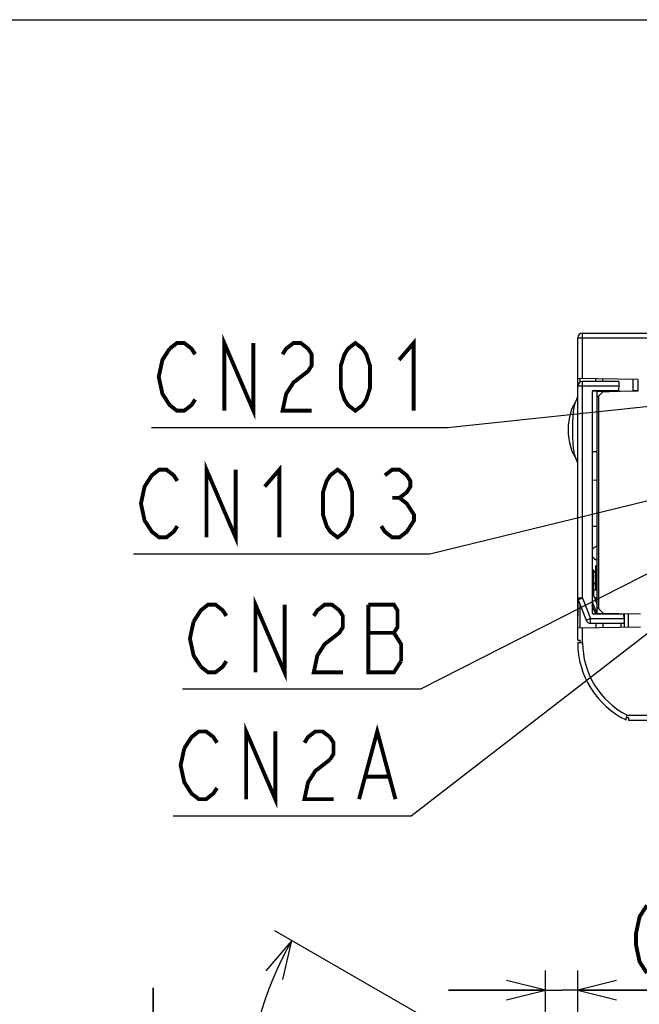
# Model space of a CAD drawing. Extents: x 0 to 1680, y 0 to 1188.
# Tile 32 of 53: x 1097 to 1226, y 984 to 1188. Entities that reach past the tile are written whole.
import ezdxf

# ---------------------------------------------------------------- set-up
doc = ezdxf.new("R2010")
doc.units = 0
doc.header["$LTSCALE"] = 92.4
doc.layers.get('0').update_dxf_attribs({"linetype": 'CONTINUOUS'})
for name, color, linetype in [('02___PRT_ALL_AXES', 7, 'CONTINUOUS'), ('ALL_AXIS', 7, 'CONTINUOUS'), ('ALL_CURVE', 7, 'CONTINUOUS'), ('ALL_DIM', 7, 'CONTINUOUS'), ('ALL_FEATURES', 7, 'CONTINUOUS'), ('ALL_NOTE', 7, 'CONTINUOUS')]:
    doc.layers.add(name, color=color, linetype=linetype)
doc.dimstyles.get("Standard").update_dxf_attribs({"dimtxt": 2.5, "dimasz": 2.5, "dimexe": 1.25, "dimexo": 0.625, "dimtad": 1, "dimcen": 2.5, "dimazin": 3, "dimtfac": 1, "dimtmove": 0, "dimatfit": 3})

# ---------------------------------------------------------------- blocks, each defined once
blk = doc.blocks.new('*D20')
at = {"layer": 'ALL_DIM', "color": 2, "linetype": 'CONTINUOUS'}
blk.add_line((1204.96, 968.06), (1150.23, 999.65), dxfattribs=at)
for points in [[(1151.89, 989.61), (1153.69, 997.65), (1148.32, 991.4)], [(1204.69, 893.75), (1212.8, 895.28), (1204.93, 897.75)]]:
    blk.add_lwpolyline(points, dxfattribs=at)
for start, end in [(150, 210), (210, 270)]:
    blk.add_arc((1212.8, 963.53), 68.25, start, end, dxfattribs=at)
blk = doc.blocks.new('_OPEN')
at = {"color": 0, "linetype": 'BYBLOCK'}
for p, q in [((0, 0), (-1, 0.25)), ((-1, -0.25), (0, 0)), ((-1, 0), (0, 0))]:
    blk.add_line(p, q, dxfattribs=at)
blk = doc.blocks.new('*D21')
at = {"layer": 'ALL_DIM', "color": 2, "linetype": 'CONTINUOUS'}
for p, q in [((1206.11, 967.16), (1206.11, 991.41)), ((1212.8, 956.12), (1212.8, 991.41)), ((1206.11, 987.41), (1186.11, 987.41)), ((1186.11, 987.41), (1209.45, 987.41)), ((1268.48, 987.41), (1209.45, 987.41)), ((1212.8, 987.41), (1268.48, 987.41))]:
    blk.add_line(p, q, dxfattribs=at)
at = {"layer": 'ALL_DIM', "color": 2, "linetype": 'CONTINUOUS', "xscale": 8, "yscale": 8, "zscale": 8}
blk.add_blockref('_OPEN', (1206.11, 987.41), dxfattribs=at)
at = {"layer": 'ALL_DIM', "color": 2, "linetype": 'CONTINUOUS', "xscale": 8, "yscale": 8, "zscale": 8, "rotation": 180}
blk.add_blockref('_OPEN', (1212.8, 987.41), dxfattribs=at)
blk = doc.blocks.new('*D22')
at = {"layer": 'ALL_DIM', "color": 2, "linetype": 'CONTINUOUS'}
for p, q in [((1125.08, 967.85), (1125.08, 987.85)), ((1125.08, 987.85), (1125.08, 960.49)), ((1205.46, 967.85), (1121.08, 967.85)), ((1125.08, 890.48), (1125.08, 960.49)), ((1209.8, 953.12), (1121.08, 953.12)), ((1125.08, 953.12), (1125.08, 890.48))]:
    blk.add_line(p, q, dxfattribs=at)
at = {"layer": 'ALL_DIM', "color": 2, "linetype": 'CONTINUOUS', "xscale": 8, "yscale": 8, "zscale": 8}
for p, rotation in [((1125.08, 967.85), 270), ((1125.08, 953.12), 90)]:
    blk.add_blockref('_OPEN', p, dxfattribs=dict(at, rotation=rotation))

msp = doc.modelspace()

# ---------------------------------------------------------------- linework, layer by layer
at = {"color": 7, "linetype": 'CONTINUOUS'}
msp.add_line((0, 1188), (1680, 1188), dxfattribs=at)
at = {"layer": '02___PRT_ALL_AXES', "color": 7, "linetype": 'CONTINUOUS'}
for p, q in [((1212.796, 1112.224), (1212.796, 1113.829)), ((1216.096, 1070.124), (1216.496, 1070.124)), ((1212.796, 1062.324), (1212.796, 1068.416)), ((1216.23, 1068.524), (1216.796, 1068.524))]:
    msp.add_line(p, q, dxfattribs=at)
at = {"layer": '02___PRT_ALL_AXES', "color": 9, "linetype": 'CONTINUOUS'}
for p, q in [((1213.278, 1113.069), (1213.278, 1113.82)), ((1213.278, 1062.276), (1213.278, 1067.017))]:
    msp.add_line(p, q, dxfattribs=at)
at = {"layer": 'ALL_AXIS', "color": 7, "linetype": 'CONTINUOUS'}
for p, q in [((1219.331, 1111.324), (1219.339, 1111.101)), ((1221.261, 1111.324), (1221.255, 1111.159)), ((1219.336, 1065.266), (1219.331, 1065.124)), ((1221.257, 1065.232), (1221.261, 1065.124))]:
    msp.add_line(p, q, dxfattribs=at)
for centre, start, end in [((1217.092, 1077.744), 102.24828, 156.21783), ((1217.092, 1077.744), 203.78217, 257.75172), ((1217.092, 1072.664), 114.66207, 135.31833), ((1217.092, 1072.664), 224.68167, 245.33793)]:
    msp.add_arc(centre, 1.45, start, end, dxfattribs=at)
at = {"layer": 'ALL_CURVE', "color": 4, "linetype": 'CONTINUOUS'}
msp.add_line((1212.796, 1068.416), (1212.796, 1064.724), dxfattribs=at)
at = {"layer": 'ALL_DIM', "color": 2, "linetype": 'CONTINUOUS', "const_width": 0.8}
msp.add_lwpolyline([(1227.094, 1004.907), (1225.589, 1002.574), (1224.837, 999.074), (1224.837, 996.74), (1225.589, 993.24), (1227.094, 990.907)], dxfattribs=at)
at = {"layer": 'ALL_FEATURES', "color": 7, "linetype": 'CONTINUOUS'}
for p, q in [((1212.796, 1062.324), (1212.796, 1122.224)), ((1213.796, 1123.224), (1228.796, 1123.224)), ((1225.256, 1113.611), (1212.796, 1113.829)), ((1217.996, 1113.224), (1217.996, 1113.738)), ((1225.256, 1113.611), (1225.256, 1111.18)), ((1221.264, 1113.224), (1213.796, 1113.224)), ((1221.296, 1112.324), (1221.261, 1111.324)), ((1221.264, 1113.224), (1221.296, 1112.324)), ((1215.796, 1111.017), (1215.796, 1065.431)), ((1216.796, 1111.224), (1215.877, 1111.208)), ((1216.085, 1111.316), (1216.296, 1111.324)), ((1216.296, 1111.324), (1221.261, 1111.324)), ((1216.796, 1065.124), (1216.796, 1111.324)), ((1219.333, 1111.146), (1216.796, 1111.116)), ((1217.096, 1110.18), (1216.796, 1109.885)), ((1217.969, 1111.053), (1217.096, 1110.18)), ((1217.096, 1110.18), (1217.096, 1066.282)), ((1217.968, 1111.139), (1219.334, 1111.162)), ((1225.256, 1111.18), (1217.969, 1111.053)), ((1217.969, 1111.053), (1217.969, 1111.075)), ((1219.339, 1111.101), (1219.331, 1111.324)), ((1221.263, 1111.195), (1224.274, 1111.247)), ((1216.796, 1098.654), (1215.796, 1098.689)), ((1216.796, 1092.794), (1215.796, 1092.759)), ((1216.796, 1083.259), (1215.796, 1083.241)), ((1215.796, 1078.606), (1215.971, 1078.603)), ((1216.496, 1075.124), (1216.496, 1070.124)), ((1216.796, 1075.124), (1216.496, 1075.124)), ((1216.096, 1074.224), (1215.796, 1074.213)), ((1216.096, 1068.859), (1216.096, 1074.224)), ((1216.096, 1068.859), (1216.75, 1067.225)), ((1216.496, 1070.124), (1216.796, 1070.124)), ((1212.867, 1068.045), (1212.796, 1068.416)), ((1212.867, 1068.045), (1214.544, 1063.852)), ((1216.411, 1065.379), (1215.796, 1066.917)), ((1216.796, 1066.588), (1218.073, 1065.288)), ((1216.296, 1065.124), (1216.085, 1065.131)), ((1222.361, 1065.124), (1216.296, 1065.124)), ((1216.684, 1065.191), (1216.796, 1065.189)), ((1216.796, 1065.31), (1225.796, 1065.153)), ((1219.331, 1065.124), (1219.336, 1065.266)), ((1221.746, 1065.124), (1221.746, 1065.224)), ((1222.396, 1064.124), (1222.361, 1065.124)), ((1223.242, 1065.198), (1223.242, 1062.45)), ((1215.473, 1063.224), (1222.225, 1063.224)), ((1217.996, 1063.224), (1217.996, 1062.358)), ((1221.746, 1062.424), (1221.746, 1063.224)), ((1222.396, 1064.124), (1222.369, 1063.358)), ((1212.796, 1062.268), (1225.796, 1062.495)), ((1212.796, 1059.733), (1212.796, 1062.268)), ((1212.796, 1059.733), (1213.296, 1059.724)), ((1212.796, 1059.215), (1213.296, 1059.224)), ((1213.296, 1059.224), (1213.296, 1059.724)), ((1222.969, 1043.964), (1223.03, 1044.224)), ((1222.787, 1043.228), (1222.796, 1043.724)), ((1222.796, 1043.724), (1223.296, 1043.724)), ((1222.912, 1043.724), (1222.969, 1043.964)), ((1223.296, 1043.724), (1223.305, 1043.224)), ((1223.305, 1043.224), (1394.12, 1043.224))]:
    msp.add_line(p, q, dxfattribs=at)
at = {"layer": 'ALL_FEATURES', "color": 9, "linetype": 'CONTINUOUS'}
for p, q in [((1212.796, 1122.224), (1228.796, 1122.224)), ((1213.796, 1113.811), (1213.796, 1123.224)), ((1216.548, 1113.224), (1216.548, 1113.763)), ((1224.274, 1111.247), (1224.274, 1113.628)), ((1221.292, 1112.224), (1212.796, 1112.224)), ((1213.796, 1068.416), (1213.796, 1113.224)), ((1212.471, 1097.195), (1212.431, 1097.283)), ((1216.096, 1073.224), (1215.796, 1073.214)), ((1213.796, 1068.416), (1212.796, 1068.416)), ((1213.796, 1068.416), (1212.867, 1068.045)), ((1213.796, 1068.416), (1215.473, 1064.224)), ((1216.679, 1065.491), (1215.796, 1067.698)), ((1216.544, 1065.436), (1216.679, 1065.491)), ((1216.548, 1065.226), (1216.548, 1065.124)), ((1216.679, 1065.491), (1216.796, 1065.489)), ((1216.68, 1065.231), (1216.684, 1065.191)), ((1222.483, 1062.437), (1222.483, 1065.211)), ((1214.544, 1063.852), (1215.473, 1064.224)), ((1215.473, 1063.224), (1215.473, 1064.224)), ((1215.473, 1064.224), (1222.392, 1064.224)), ((1216.548, 1063.224), (1216.548, 1062.333)), ((1213.796, 1059.224), (1213.796, 1062.285)), ((1213.296, 1059.224), (1213.796, 1059.224)), ((1223.03, 1044.224), (1228.796, 1044.224))]:
    msp.add_line(p, q, dxfattribs=at)
at = {"layer": 'ALL_FEATURES', "color": 7, "linetype": 'CONTINUOUS'}
for points in [[(1212.471, 1109.253), (1212.632, 1109.554), (1212.75, 1109.919), (1212.796, 1110.341)], [(1221.346, 1111.156), (1221.343, 1111.157), (1221.255, 1111.161)], [(1224.969, 1111.254), (1224.651, 1111.252), (1224.274, 1111.247)], [(1225.256, 1111.246), (1225.182, 1111.252), (1224.969, 1111.254)], [(1212.471, 1109.253), (1211.613, 1107.611), (1211.076, 1105.889), (1210.826, 1104.118), (1210.826, 1102.33), (1211.076, 1100.559), (1211.613, 1098.836), (1212.471, 1097.195)], [(1212.796, 1096.106), (1212.751, 1096.522), (1212.635, 1096.888), (1212.471, 1097.195)], [(1222.369, 1063.358), (1222.352, 1063.281), (1222.306, 1063.238), (1222.225, 1063.224)]]:
    msp.add_lwpolyline(points, dxfattribs=at)
at = {"layer": 'ALL_FEATURES', "color": 9, "linetype": 'CONTINUOUS'}
for points in [[(1212.431, 1097.283), (1212.393, 1097.369), (1212.346, 1097.483), (1212.294, 1097.625), (1212.239, 1097.794), (1212.184, 1097.984), (1212.132, 1098.197), (1212.081, 1098.438), (1212.033, 1098.712), (1211.987, 1099.029), (1211.945, 1099.394), (1211.907, 1099.813), (1211.873, 1100.284), (1211.845, 1100.806), (1211.822, 1101.382), (1211.805, 1102.023), (1211.795, 1102.743), (1211.794, 1103.537), (1211.803, 1104.32), (1211.821, 1105.013), (1211.844, 1105.62), (1211.873, 1106.158), (1211.907, 1106.635), (1211.945, 1107.054), (1211.987, 1107.42), (1212.033, 1107.736), (1212.081, 1108.011), (1212.132, 1108.251), (1212.184, 1108.463), (1212.239, 1108.654), (1212.294, 1108.823), (1212.346, 1108.965), (1212.393, 1109.079), (1212.431, 1109.165), (1212.471, 1109.253)], [(1216.411, 1065.379), (1216.446, 1065.396), (1216.544, 1065.436)], [(1216.679, 1065.491), (1216.678, 1065.341), (1216.68, 1065.231)]]:
    msp.add_lwpolyline(points, dxfattribs=at)
at = {"layer": 'ALL_FEATURES', "color": 7, "linetype": 'CONTINUOUS'}
for centre, radius, start, end in [((1213.796, 1122.224), 1, 90, 180), ((1213.796, 1112.224), 1, 90, 180), ((1216.096, 1111.017), 0.3, 92, 180), ((1213.796, 1068.416), 1, 180, 201.80141), ((1216.096, 1065.431), 0.3, 180, 268), ((1216.689, 1065.491), 0.3, 201.80141, 269), ((1215.473, 1064.224), 1, 201.80141, 270), ((1230.596, 1059.224), 17.8, 180.02809, 243.97977)]:
    msp.add_arc(centre, radius, start, end, dxfattribs=at)
at = {"layer": 'ALL_FEATURES', "color": 9, "linetype": 'CONTINUOUS'}
msp.add_arc((1230.596, 1059.224), 16.8, 180, 243.2345, dxfattribs=at)
at = {"layer": 'ALL_NOTE', "color": 2, "linetype": 'CONTINUOUS'}
for p, q in [((1239.546, 1109.312), (1185.912, 1103.66)), ((1184.912, 1103.66), (1124.712, 1103.66)), ((1185.912, 1103.66), (1184.912, 1103.66)), ((1280.595, 1101.524), (1182.233, 1077.479)), ((1251.096, 1079.609), (1178.391, 1023.361)), ((1238.096, 1078.977), (1180.318, 1049.572)), ((1181.233, 1077.479), (1121.033, 1077.479)), ((1182.233, 1077.479), (1181.233, 1077.479)), ((1179.318, 1049.572), (1131.158, 1049.572)), ((1180.318, 1049.572), (1179.318, 1049.572)), ((1177.391, 1023.361), (1129.231, 1023.361)), ((1178.391, 1023.361), (1177.391, 1023.361))]:
    msp.add_line(p, q, dxfattribs=at)
at = {"layer": 'ALL_NOTE', "color": 2, "linetype": 'CONTINUOUS', "const_width": 0.8}
for points in [[(1128.474, 1119.994), (1129.979, 1121.16), (1131.484, 1121.16), (1132.989, 1119.994), (1133.742, 1118.827)], [(1139.762, 1107.16), (1139.762, 1121.16), (1145.782, 1107.16), (1145.782, 1121.16)], [(1151.802, 1118.827), (1152.554, 1119.994), (1154.059, 1121.16), (1155.564, 1121.16), (1157.069, 1119.994), (1157.822, 1118.827), (1157.822, 1116.494), (1157.069, 1115.327), (1155.564, 1114.16), (1154.059, 1112.994), (1152.554, 1110.66), (1151.802, 1107.16), (1157.822, 1107.16)], [(1166.852, 1107.16), (1165.347, 1108.327), (1164.594, 1109.494), (1163.842, 1111.827), (1163.842, 1116.494), (1164.594, 1118.827), (1165.347, 1119.994), (1166.852, 1121.16), (1168.357, 1119.994), (1169.109, 1118.827), (1169.862, 1116.494), (1169.862, 1111.827), (1169.109, 1109.494), (1168.357, 1108.327), (1166.852, 1107.16)], [(1175.882, 1117.66), (1178.892, 1121.16), (1178.892, 1107.16)], [(1133.742, 1109.494), (1132.989, 1108.327), (1131.484, 1107.16), (1129.979, 1107.16), (1128.474, 1108.327), (1127.722, 1109.494), (1126.969, 1110.66), (1126.217, 1114.16), (1126.969, 1117.66), (1128.474, 1119.994)], [(1130.063, 1083.312), (1129.31, 1082.145), (1127.805, 1080.979), (1126.3, 1080.979), (1124.795, 1082.145), (1124.043, 1083.312), (1123.29, 1084.479), (1122.538, 1087.979), (1123.29, 1091.479), (1124.043, 1092.645), (1124.795, 1093.812), (1126.3, 1094.979), (1127.805, 1094.979), (1129.31, 1093.812), (1130.063, 1092.645)], [(1136.083, 1080.979), (1136.083, 1094.979), (1142.103, 1080.979), (1142.103, 1094.979)], [(1148.123, 1091.479), (1151.133, 1094.979), (1151.133, 1080.979)], [(1163.173, 1080.979), (1161.668, 1082.145), (1160.915, 1083.312), (1160.163, 1085.645), (1160.163, 1090.312), (1160.915, 1092.645), (1161.668, 1093.812), (1163.173, 1094.979), (1164.678, 1093.812), (1165.43, 1092.645), (1166.183, 1090.312), (1166.183, 1085.645), (1165.43, 1083.312), (1164.678, 1082.145), (1163.173, 1080.979)], [(1172.955, 1093.812), (1174.46, 1094.979), (1175.965, 1094.979), (1177.47, 1093.812), (1178.223, 1092.645), (1178.223, 1091.479), (1177.47, 1090.312), (1175.965, 1089.145), (1177.47, 1087.979), (1178.223, 1086.812), (1178.975, 1085.645), (1178.975, 1084.479), (1178.223, 1083.312), (1177.47, 1082.145), (1175.965, 1080.979), (1174.46, 1080.979), (1172.955, 1082.145), (1172.203, 1083.312)], [(1174.46, 1089.145), (1175.965, 1089.145)], [(1146.208, 1053.072), (1146.208, 1067.072), (1152.228, 1053.072), (1152.228, 1067.072)], [(1133.416, 1063.572), (1134.921, 1065.905), (1136.426, 1067.072), (1137.931, 1067.072), (1139.436, 1065.905), (1140.188, 1064.738)], [(1158.248, 1064.738), (1159.001, 1065.905), (1160.506, 1067.072), (1162.011, 1067.072), (1163.516, 1065.905), (1164.268, 1064.738), (1164.268, 1062.405), (1163.516, 1061.238), (1162.011, 1060.072), (1160.506, 1058.905), (1159.001, 1056.572), (1158.248, 1053.072), (1164.268, 1053.072)], [(1169.536, 1067.072), (1169.536, 1053.072), (1174.803, 1053.072), (1176.308, 1055.405)], [(1176.308, 1055.405), (1176.308, 1058.905), (1175.556, 1060.072), (1174.803, 1061.238), (1175.556, 1062.405), (1175.556, 1065.905), (1174.803, 1067.072), (1169.536, 1067.072)], [(1134.921, 1054.238), (1133.416, 1056.572), (1132.663, 1060.072), (1133.416, 1063.572)], [(1169.536, 1061.238), (1174.803, 1061.238)], [(1140.188, 1055.405), (1139.436, 1054.238), (1137.931, 1053.072), (1136.426, 1053.072), (1134.921, 1054.238)], [(1144.281, 1026.861), (1144.281, 1040.861), (1150.301, 1026.861), (1150.301, 1040.861)], [(1167.609, 1026.861), (1171.371, 1040.861), (1175.134, 1026.861)], [(1131.489, 1037.361), (1132.994, 1039.694), (1134.499, 1040.861), (1136.004, 1040.861), (1137.509, 1039.694), (1138.261, 1038.528)], [(1156.321, 1038.528), (1157.074, 1039.694), (1158.579, 1040.861), (1160.084, 1040.861), (1161.589, 1039.694), (1162.341, 1038.528), (1162.341, 1036.194), (1161.589, 1035.028)], [(1138.261, 1029.194), (1137.509, 1028.028), (1136.004, 1026.861), (1134.499, 1026.861), (1132.994, 1028.028), (1132.241, 1029.194), (1131.489, 1030.361), (1130.736, 1033.861), (1131.489, 1037.361)], [(1161.589, 1035.028), (1158.579, 1032.694), (1157.074, 1030.361), (1156.321, 1026.861), (1162.341, 1026.861)], [(1169.114, 1031.528), (1173.629, 1031.528)]]:
    msp.add_lwpolyline(points, dxfattribs=at)

# ---------------------------------------------------------------- dimensions: what is measured, and where the dimension line sits
at = {"layer": 'ALL_DIM', "color": 2, "linetype": 'CONTINUOUS'}
dim = msp.add_angular_dim_2l(base=(1153.69202, 929.40647), line1=((1206.41463, 967.21433), (1205.82359, 967.55556)), line2=((1212.79589, 896.96531), (1212.79589, 896.28283)), dimstyle='Standard', dxfattribs=at)
dim.commit()
dim.dimension.update_dxf_attribs({"geometry": '*D20', "text_midpoint": (1149.06737, 939.1095), "dimtype": 130})
for base, p1, p2, angle, picture, middle in [((1206.109, 987.407), (1212.796, 955.122), (1206.109, 966.164), 180, '*D21', (1220.322, 987.407)), ((1125.078, 967.85), (1210.796, 953.122), (1206.457, 967.85), 90, '*D22', (1125.078, 890.477))]:
    dim = msp.add_linear_dim(base=base, p1=p1, p2=p2, angle=angle, dimstyle='Standard', dxfattribs=at)
    dim.commit()
    dim.dimension.update_dxf_attribs({"geometry": picture, "text_midpoint": middle, "dimtype": 128})

doc.saveas('drawing.dxf')
